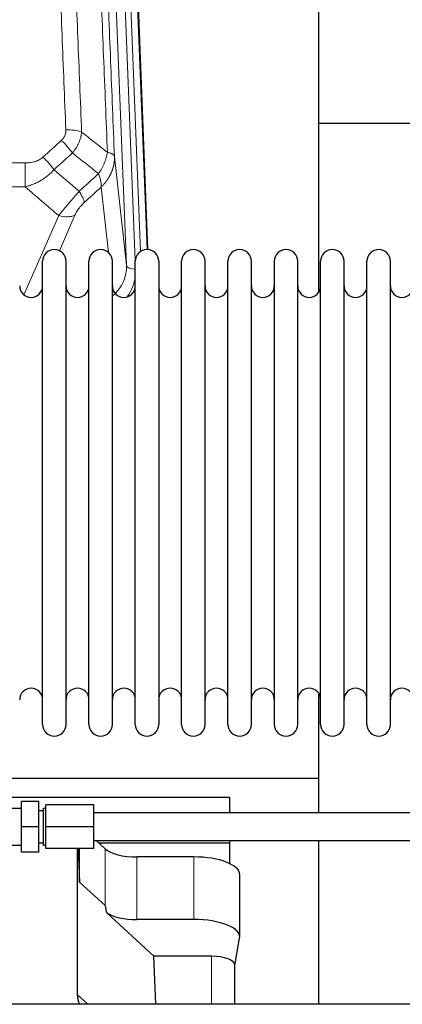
# Model space of a CAD drawing. Header units: inches. Extents: x 0 to 23760, y -13 to 16800.
# Tile 56 of 209: x 4761 to 4928, y 7573 to 8002. Entities that reach past the tile are written whole.
import ezdxf

# ---------------------------------------------------------------- set-up
doc = ezdxf.new("R2010")
doc.units = ezdxf.units.IN
doc.layers.add('254', color=7, linetype='Continuous', true_color=0xffffff)

msp = doc.modelspace()

# ---------------------------------------------------------------- linework, layer by layer
at = {"layer": '254', "color": 110, "linetype": 'Continuous', "lineweight": 13}
for p, q in [((4807.571, 7895.162), (4794.505, 8227.056)), ((4811.417, 7897.249), (4798.497, 8225.43)), ((4813.623, 7901.145), (4800.844, 8225.722)), ((4803.838, 8224.502), (4816.533, 7902.038)), ((4802.324, 7942.569), (4807.571, 7895.162)), ((4530.222, 7939.768), (4763.394, 7939.768)), ((4763.394, 7939.768), (4763.394, 7929.337)), ((4763.394, 7929.337), (4530.222, 7929.337)), ((4799.656, 7900.783), (4796.509, 7929.217)), ((4762.865, 7882.298), (4778.021, 7916.817)), ((4785.082, 7916.967), (4778.307, 7901.536)), ((4798.244, 7616.268), (4798.244, 7640.932)), ((4812.103, 7610.134), (4812.103, 7637.389)), ((4836.937, 7610.134), (4836.937, 7637.389)), ((4844.613, 7594.119), (4844.613, 7573.186)), ((4786.214, 7577.3), (4790.669, 7573.186))]:
    msp.add_line(p, q, dxfattribs=at)
at = {"layer": '254', "color": 2, "linetype": 'Continuous', "lineweight": 25}
for p, q in [((4804.212, 8221.244), (4816.779, 7902.032)), ((4891.468, 7883.572), (4891.468, 8108.955)), ((4963.461, 7956.906), (4891.428, 7956.906)), ((4771.008, 7885.535), (4771.008, 7896.936)), ((4781.208, 7885.535), (4781.208, 7896.936)), ((4791.208, 7885.535), (4791.208, 7896.936)), ((4801.408, 7885.535), (4801.408, 7896.936)), ((4811.408, 7885.535), (4811.408, 7896.936)), ((4821.608, 7896.936), (4821.608, 7885.535)), ((4831.608, 7885.535), (4831.608, 7896.936)), ((4841.808, 7885.535), (4841.808, 7896.936)), ((4851.808, 7695.136), (4851.808, 7896.936)), ((4862.008, 7695.136), (4862.008, 7896.936)), ((4872.008, 7896.936), (4872.008, 7695.136)), ((4882.208, 7695.136), (4882.208, 7896.936)), ((4892.208, 7695.136), (4892.208, 7896.936)), ((4902.408, 7695.136), (4902.408, 7896.936)), ((4912.408, 7695.136), (4912.408, 7896.936)), ((4922.608, 7695.136), (4922.608, 7896.936)), ((4771.008, 7695.136), (4771.008, 7885.535)), ((4781.208, 7695.136), (4781.208, 7885.535)), ((4791.208, 7695.136), (4791.208, 7885.535)), ((4801.408, 7695.136), (4801.408, 7885.535)), ((4811.408, 7695.136), (4811.408, 7885.535)), ((4821.608, 7885.535), (4821.608, 7695.136)), ((4831.608, 7695.136), (4831.608, 7885.535)), ((4841.808, 7695.136), (4841.808, 7885.535)), ((4891.468, 7671.682), (4891.468, 7708.509)), ((4660.575, 7671.682), (4891.468, 7671.682)), ((4891.468, 7656.538), (4891.468, 7671.682)), ((4666.204, 7663.371), (4852.468, 7663.371)), ((4852.468, 7663.371), (4852.468, 7656.54)), ((4761.864, 7658.54), (4751.364, 7658.54)), ((4761.864, 7650.54), (4761.864, 7661.54)), ((4769.364, 7661.54), (4761.864, 7661.54)), ((4769.364, 7650.54), (4769.364, 7661.54)), ((4771.364, 7657.54), (4769.364, 7657.54)), ((4771.364, 7642.54), (4771.364, 7658.54)), ((4772.364, 7658.54), (4771.364, 7658.54)), ((4772.364, 7650.54), (4772.364, 7660.04)), ((4793.364, 7660.04), (4772.364, 7660.04)), ((4793.364, 7650.54), (4793.364, 7660.04)), ((4949.364, 7656.54), (4793.364, 7656.54)), ((4761.864, 7639.54), (4761.864, 7650.54)), ((4769.364, 7650.54), (4761.864, 7650.54)), ((4769.364, 7639.54), (4769.364, 7650.54)), ((4772.364, 7641.04), (4772.364, 7650.54)), ((4793.364, 7650.54), (4772.364, 7650.54)), ((4793.364, 7641.04), (4793.364, 7650.54)), ((4793.364, 7644.54), (4949.364, 7644.54)), ((4798.244, 7640.932), (4794.339, 7644.54)), ((4852.468, 7644.54), (4852.468, 7643.568)), ((4891.468, 7573.186), (4891.468, 7644.54)), ((4751.364, 7642.54), (4761.864, 7642.54)), ((4769.364, 7643.54), (4771.364, 7643.54)), ((4771.364, 7642.54), (4772.364, 7642.54)), ((4793.364, 7641.04), (4772.364, 7641.04)), ((4786.214, 7577.3), (4786.214, 7641.04)), ((4786.561, 7641.04), (4787.134, 7626.435)), ((4787.134, 7626.435), (4787.134, 7641.04)), ((4795.385, 7643.568), (4852.468, 7643.568)), ((4852.468, 7643.568), (4852.468, 7634.556)), ((4769.364, 7639.54), (4761.864, 7639.54)), ((4836.937, 7637.389), (4812.103, 7637.389)), ((4856.937, 7602.481), (4856.937, 7629.735)), ((4787.134, 7626.435), (4798.244, 7616.268)), ((4798.973, 7613.099), (4819.523, 7594.119)), ((4836.937, 7610.134), (4812.103, 7610.134)), ((4854.822, 7590.083), (4856.892, 7601.972)), ((4844.613, 7594.119), (4819.523, 7594.119)), ((4820.344, 7573.186), (4819.523, 7594.119)), ((4854.822, 7573.184), (4854.822, 7590.213)), ((5912.864, 7573.186), (3010.864, 7573.186))]:
    msp.add_line(p, q, dxfattribs=at)
for centre, radius, start, end in [((4776.108, 7896.936), 5.1, 0, 180), ((4796.308, 7896.936), 5.1, 0, 180), ((4816.508, 7896.936), 5.1, 0, 180), ((4836.708, 7896.936), 5.1, 0, 180), ((4856.908, 7896.936), 5.1, 0, 180), ((4877.108, 7896.936), 5.1, 0, 180), ((4897.308, 7896.936), 5.1, 0, 180), ((4917.508, 7896.936), 5.1, 0, 180), ((4766.008, 7886.186), 5, 180, 0), ((4786.208, 7886.186), 5, 180, 0), ((4806.408, 7886.186), 5, 180, 0), ((4826.608, 7886.186), 5, 180, 0), ((4846.808, 7886.186), 5, 180, 0), ((4867.008, 7886.186), 5, 180, 0), ((4887.208, 7886.186), 5, 180, 0), ((4907.408, 7886.186), 5, 180, 0), ((4927.608, 7886.186), 5, 180, 0), ((4766.008, 7705.886), 5, 0, 180), ((4786.208, 7705.886), 5, 0, 180), ((4806.408, 7705.886), 5, 0, 180), ((4826.608, 7705.886), 5, 0, 180), ((4846.808, 7705.886), 5, 0, 180), ((4867.008, 7705.886), 5, 0, 180), ((4887.208, 7705.886), 5, 0, 180), ((4907.408, 7705.886), 5, 0, 180), ((4927.608, 7705.886), 5, 0, 180), ((4776.108, 7695.136), 5.1, 180, 0), ((4796.308, 7695.136), 5.1, 180, 0), ((4816.508, 7695.136), 5.1, 180, 0), ((4836.708, 7695.136), 5.1, 180, 0), ((4856.908, 7695.136), 5.1, 180, 0), ((4877.108, 7695.136), 5.1, 180, 0), ((4897.308, 7695.136), 5.1, 180, 0), ((4917.508, 7695.136), 5.1, 180, 0)]:
    msp.add_arc(centre, radius, start, end, dxfattribs=at)
at = {"layer": '254', "color": 110, "linetype": 'Continuous', "lineweight": 13}
for centre, major_axis, ratio, start_param, end_param in [((4781.133, 7949.86), (9.992, 0.404), 0.431453, 0.7935197, 1.5533391), ((4779.161, 7945.266), (-6.729, 7.397), 0.3051216, 4.2889758, 5.0360109), ((4771.152, 7937.974), (-6.736, 7.391), 0.3030979, 4.2875497, 5.03344), ((4782.108, 7928.587), (-6.719, 7.407), 0.3029797, 3.5431496, 4.2886573), ((4778.021, 7922.989), (9.156, -4.02), 0.5833249, 4.9631119, 5.806783), ((4787.544, 7894.664), (20.033, -0.591), 0.8872905, 5.5253333, 6.3444464), ((4811.563, 7895.383), (-3.997, -0.157), 0.4614673, 0.0341943, 1.5136497), ((4787.544, 7892.817), (24.034, -0.11), 0.8859493, 5.722211, 6.1681029)]:
    msp.add_ellipse(centre, major_axis=major_axis, ratio=ratio, start_param=start_param, end_param=end_param, dxfattribs=at)
at = {"layer": '254', "color": 2, "linetype": 'Continuous', "lineweight": 25}
for centre, major_axis, ratio, start_param, end_param in [((4812.103, 7643.129), (-15, 0), 0.3826834, 0.392691, 1.5707963), ((4836.937, 7629.735), (20, 0), 0.3826834, 0.0000123, 1.5707963), ((4812.103, 7204.66), (13.933, -411.641), 0.0134983, 3.0163009, 3.1283751), ((4812.103, 7615.875), (-15, 0), 0.3826834, 0.5047652, 1.5707963), ((4836.937, 7602.481), (20, 0), 0.3826834, 6.216629, 7.8539816), ((4844.613, 7590.213), (10.208, 0), 0.3826834, 0.0000123, 1.5707963), ((4804.626, 7577.807), (-18.368, -1.548), 0.8197595, 6.2141926, 6.4909341)]:
    msp.add_ellipse(centre, major_axis=major_axis, ratio=ratio, start_param=start_param, end_param=end_param, dxfattribs=at)
at = {"layer": '254', "color": 110, "linetype": 'Continuous', "lineweight": 13}
for points, knots in [([(4781.133, 7954.177), (4780.576, 7968.008), (4779.475, 7995.538), (4777.867, 8036.442), (4776.825, 8063.45), (4776.054, 8083.608), (4775.672, 8093.663), (4775.294, 8103.681), (4775.042, 8110.352), (4774.917, 8113.683), (4774.293, 8130.318), (4773.802, 8143.555), (4773.077, 8163.304), (4772.837, 8169.869), (4772.361, 8182.959), (4772.125, 8189.486), (4771.423, 8209.009), (4770.503, 8234.889), (4769.612, 8260.467), (4769.175, 8273.18)], [0, 0, 0, 0, 0.125, 0.25, 0.375, 0.375, 0.4375, 0.46875, 0.46875, 0.5, 0.5, 0.625, 0.625, 0.6875, 0.6875, 0.75, 0.75, 0.875, 1, 1, 1, 1]), ([(4776.042, 8271.814), (4776.48, 8259.117), (4777.372, 8233.571), (4778.294, 8207.724), (4778.997, 8188.226), (4779.233, 8181.708), (4779.709, 8168.634), (4779.95, 8162.078), (4780.676, 8142.354), (4781.168, 8129.134), (4781.792, 8112.519), (4781.918, 8109.192), (4782.169, 8102.53), (4782.548, 8092.525), (4782.931, 8082.483), (4783.703, 8062.35), (4784.746, 8035.376), (4786.356, 7994.524), (4787.458, 7967.029), (4788.016, 7953.216)], [0, 0, 0, 0, 0.125, 0.25, 0.25, 0.3125, 0.3125, 0.375, 0.375, 0.5, 0.5, 0.53125, 0.53125, 0.5625, 0.625, 0.625, 0.75, 0.875, 1, 1, 1, 1]), ([(4799.268, 7944.349), (4798.697, 7958.402), (4797.569, 7986.373), (4795.924, 8027.924), (4794.857, 8055.356), (4794.069, 8075.828), (4793.678, 8086.039), (4793.226, 8097.908), (4793.034, 8102.985), (4792.906, 8106.368), (4792.842, 8108.058), (4792.523, 8116.503), (4792.144, 8126.611), (4791.706, 8138.354), (4791.519, 8143.377), (4791.395, 8146.723), (4791.333, 8148.395), (4790.777, 8163.431), (4789.804, 8190.006), (4788.393, 8229.4), (4787.485, 8255.349), (4787.039, 8268.245)], [0, 0, 0, 0, 0.125, 0.25, 0.375, 0.375, 0.4375, 0.46875, 0.484375, 0.484375, 0.5, 0.5, 0.5625, 0.59375, 0.609375, 0.609375, 0.625, 0.625, 0.75, 0.875, 1, 1, 1, 1]), ([(4790.128, 8265.237), (4790.573, 8252.389), (4791.479, 8226.538), (4792.886, 8187.295), (4793.856, 8160.821), (4794.411, 8145.842), (4794.472, 8144.176), (4794.596, 8140.843), (4794.782, 8135.839), (4795.219, 8124.14), (4795.597, 8114.071), (4795.915, 8105.658), (4795.979, 8103.974), (4796.107, 8100.604), (4796.299, 8095.546), (4796.749, 8083.722), (4797.139, 8073.55), (4797.925, 8053.155), (4798.989, 8025.827), (4800.629, 7984.433), (4801.754, 7956.568), (4802.324, 7942.569)], [0, 0, 0, 0, 0.125, 0.25, 0.375, 0.375, 0.390625, 0.390625, 0.40625, 0.4375, 0.5, 0.5, 0.515625, 0.515625, 0.53125, 0.5625, 0.625, 0.625, 0.75, 0.875, 1, 1, 1, 1]), ([(4781.133, 7954.177), (4781.142, 7953.964), (4781.139, 7953.75), (4781.122, 7953.484), (4781.118, 7953.431), (4781.108, 7953.325), (4781.103, 7953.272), (4781.084, 7953.112), (4781.068, 7953.007), (4781.013, 7952.693), (4780.964, 7952.487), (4780.844, 7952.08), (4780.772, 7951.879), (4780.646, 7951.583), (4780.601, 7951.485), (4780.528, 7951.339), (4780.504, 7951.29), (4780.452, 7951.194), (4780.426, 7951.146), (4780.291, 7950.909), (4780.173, 7950.727), (4779.917, 7950.374), (4779.779, 7950.203), (4779.484, 7949.875), (4779.327, 7949.717), (4779.161, 7949.565)], [0, 0, 0, 0, 0.125, 0.125, 0.15625, 0.15625, 0.1875, 0.1875, 0.25, 0.25, 0.375, 0.375, 0.5, 0.5, 0.5625, 0.5625, 0.59375, 0.59375, 0.625, 0.625, 0.75, 0.75, 0.875, 0.875, 1, 1, 1, 1]), ([(4788.016, 7953.216), (4787.98, 7952.823), (4787.927, 7952.428), (4787.839, 7951.933), (4787.82, 7951.834), (4787.78, 7951.636), (4787.759, 7951.537), (4787.694, 7951.24), (4787.646, 7951.043), (4787.489, 7950.452), (4787.248, 7949.668), (4786.94, 7948.892), (4786.684, 7948.313), (4786.572, 7948.073), (4786.453, 7947.833), (4786.406, 7947.737), (4786.381, 7947.689), (4786.308, 7947.545), (4786.258, 7947.45), (4786.004, 7946.975), (4785.786, 7946.602), (4785.32, 7945.866), (4784.826, 7945.143), (4784.274, 7944.443), (4783.983, 7944.099)], [0, 0, 0, 0, 0.125, 0.125, 0.15625, 0.15625, 0.1875, 0.1875, 0.25, 0.25, 0.375, 0.5, 0.5, 0.5625, 0.578125, 0.578125, 0.59375, 0.59375, 0.625, 0.625, 0.75, 0.75, 0.875, 1, 1, 1, 1]), ([(4771.152, 7942.244), (4771.027, 7942.129), (4770.897, 7942.018), (4770.696, 7941.859), (4770.627, 7941.807), (4770.49, 7941.705), (4770.42, 7941.656), (4770.067, 7941.413), (4769.773, 7941.238), (4769.163, 7940.919), (4768.847, 7940.777), (4768.439, 7940.616), (4768.357, 7940.585), (4768.193, 7940.525), (4768.11, 7940.496), (4767.862, 7940.412), (4767.695, 7940.36), (4767.194, 7940.216), (4766.857, 7940.134), (4766.177, 7939.997), (4765.835, 7939.941), (4765.145, 7939.853), (4764.798, 7939.821), (4764.099, 7939.778), (4763.748, 7939.768), (4763.394, 7939.768)], [0, 0, 0, 0, 0.0625, 0.0625, 0.09375, 0.09375, 0.125, 0.125, 0.25, 0.25, 0.375, 0.375, 0.40625, 0.40625, 0.4375, 0.4375, 0.5, 0.5, 0.625, 0.625, 0.75, 0.75, 0.875, 0.875, 1, 1, 1, 1]), ([(4799.268, 7944.349), (4799.139, 7943.604), (4798.961, 7942.842), (4798.504, 7941.297), (4798.227, 7940.516), (4797.739, 7939.342), (4797.564, 7938.95), (4797.192, 7938.17), (4796.995, 7937.78), (4796.368, 7936.618), (4795.906, 7935.852), (4795.403, 7935.103)], [0, 0, 0, 0, 0.25, 0.25, 0.5, 0.5, 0.625, 0.625, 0.75, 0.75, 1, 1, 1, 1]), ([(4802.324, 7942.569), (4802.324, 7942.549), (4802.326, 7942.509), (4802.328, 7942.449), (4802.329, 7942.389), (4802.331, 7942.33), (4802.332, 7942.27), (4802.333, 7942.21), (4802.333, 7942.151), (4802.334, 7942.091), (4802.334, 7942.031), (4802.334, 7941.972), (4802.334, 7941.912), (4802.333, 7941.852), (4802.332, 7941.793), (4802.331, 7941.733), (4802.33, 7941.674), (4802.329, 7941.614), (4802.327, 7941.555), (4802.325, 7941.495), (4802.323, 7941.436), (4802.321, 7941.376), (4802.318, 7941.317), (4802.315, 7941.257), (4802.312, 7941.198), (4802.309, 7941.138), (4802.305, 7941.079), (4802.302, 7941.02), (4802.298, 7940.96), (4802.293, 7940.901), (4802.289, 7940.842), (4802.284, 7940.783), (4802.279, 7940.723), (4802.274, 7940.664), (4802.269, 7940.605), (4802.263, 7940.546), (4802.257, 7940.487), (4802.251, 7940.428), (4802.245, 7940.369), (4802.239, 7940.31), (4802.232, 7940.251), (4802.225, 7940.192), (4802.218, 7940.133), (4802.211, 7940.074), (4802.203, 7940.015), (4802.195, 7939.956), (4802.187, 7939.898), (4802.179, 7939.839), (4802.17, 7939.78), (4802.162, 7939.722), (4802.153, 7939.663), (4802.144, 7939.605), (4802.134, 7939.546), (4802.125, 7939.488), (4802.115, 7939.429), (4802.105, 7939.371), (4802.095, 7939.312), (4802.084, 7939.254), (4802.074, 7939.196), (4802.063, 7939.138), (4802.052, 7939.079), (4802.04, 7939.021), (4802.029, 7938.963), (4802.017, 7938.905), (4802.005, 7938.847), (4801.993, 7938.789), (4801.981, 7938.731), (4801.968, 7938.673), (4801.955, 7938.616), (4801.942, 7938.558), (4801.929, 7938.5), (4801.916, 7938.443), (4801.902, 7938.385), (4801.888, 7938.328), (4801.874, 7938.27), (4801.86, 7938.213), (4801.846, 7938.155), (4801.831, 7938.098), (4801.816, 7938.041), (4801.801, 7937.983), (4801.786, 7937.926), (4801.77, 7937.869), (4801.755, 7937.812), (4801.739, 7937.755), (4801.723, 7937.698), (4801.706, 7937.642), (4801.69, 7937.585), (4801.673, 7937.528), (4801.656, 7937.471), (4801.639, 7937.415), (4801.622, 7937.358), (4801.605, 7937.302), (4801.587, 7937.245), (4801.569, 7937.189), (4801.551, 7937.133), (4801.533, 7937.076), (4801.514, 7937.02), (4801.496, 7936.964), (4801.477, 7936.908), (4801.458, 7936.852), (4801.439, 7936.796), (4801.419, 7936.741), (4801.4, 7936.685), (4801.38, 7936.629), (4801.36, 7936.574), (4801.34, 7936.518), (4801.319, 7936.463), (4801.299, 7936.407), (4801.278, 7936.352), (4801.257, 7936.297), (4801.236, 7936.241), (4801.215, 7936.186), (4801.193, 7936.131), (4801.171, 7936.076), (4801.15, 7936.022), (4801.128, 7935.967), (4801.105, 7935.912), (4801.083, 7935.857), (4801.06, 7935.803), (4801.038, 7935.748), (4801.015, 7935.694), (4800.991, 7935.64), (4800.968, 7935.585), (4800.945, 7935.531), (4800.921, 7935.477), (4800.897, 7935.423), (4800.873, 7935.369), (4800.849, 7935.315), (4800.825, 7935.261), (4800.8, 7935.208), (4800.775, 7935.154), (4800.75, 7935.101), (4800.725, 7935.047), (4800.7, 7934.994), (4800.675, 7934.94), (4800.649, 7934.887), (4800.623, 7934.834), (4800.597, 7934.781), (4800.571, 7934.728), (4800.545, 7934.675), (4800.518, 7934.623), (4800.492, 7934.57), (4800.465, 7934.517), (4800.438, 7934.465), (4800.411, 7934.412), (4800.384, 7934.36), (4800.356, 7934.308), (4800.329, 7934.256), (4800.301, 7934.204), (4800.273, 7934.152), (4800.245, 7934.1), (4800.216, 7934.048), (4800.188, 7933.996), (4800.159, 7933.945), (4800.131, 7933.893), (4800.102, 7933.842), (4800.073, 7933.79), (4800.043, 7933.739), (4800.014, 7933.688), (4799.984, 7933.637), (4799.955, 7933.586), (4799.925, 7933.535), (4799.895, 7933.484), (4799.865, 7933.434), (4799.834, 7933.383), (4799.804, 7933.332), (4799.773, 7933.282), (4799.742, 7933.232), (4799.711, 7933.182), (4799.68, 7933.132), (4799.649, 7933.082), (4799.618, 7933.032), (4799.586, 7932.982), (4799.555, 7932.932), (4799.523, 7932.882), (4799.491, 7932.833), (4799.459, 7932.784), (4799.426, 7932.734), (4799.394, 7932.685), (4799.361, 7932.636), (4799.329, 7932.587), (4799.296, 7932.538), (4799.263, 7932.489), (4799.23, 7932.44), (4799.196, 7932.392), (4799.163, 7932.343), (4799.129, 7932.295), (4799.096, 7932.247), (4799.062, 7932.198), (4799.028, 7932.15), (4798.994, 7932.102), (4798.959, 7932.055), (4798.925, 7932.007), (4798.89, 7931.959), (4798.856, 7931.911), (4798.821, 7931.864), (4798.786, 7931.817), (4798.751, 7931.769), (4798.716, 7931.722), (4798.68, 7931.675), (4798.645, 7931.628), (4798.609, 7931.581), (4798.573, 7931.535), (4798.538, 7931.488), (4798.502, 7931.442), (4798.465, 7931.395), (4798.429, 7931.349), (4798.393, 7931.303), (4798.356, 7931.257), (4798.32, 7931.211), (4798.283, 7931.165), (4798.246, 7931.119), (4798.209, 7931.073), (4798.172, 7931.028), (4798.135, 7930.982), (4798.097, 7930.937), (4798.06, 7930.892), (4798.022, 7930.847), (4797.984, 7930.802), (4797.947, 7930.757), (4797.909, 7930.712), (4797.87, 7930.668), (4797.832, 7930.623), (4797.794, 7930.579), (4797.755, 7930.534), (4797.717, 7930.49), (4797.678, 7930.446), (4797.639, 7930.402), (4797.6, 7930.358), (4797.561, 7930.314), (4797.522, 7930.271), (4797.483, 7930.227), (4797.444, 7930.184), (4797.404, 7930.141), (4797.365, 7930.097), (4797.325, 7930.054), (4797.285, 7930.011), (4797.245, 7929.968), (4797.205, 7929.926), (4797.165, 7929.883), (4797.125, 7929.841), (4797.084, 7929.798), (4797.044, 7929.756), (4797.003, 7929.714), (4796.963, 7929.672), (4796.922, 7929.63), (4796.881, 7929.588), (4796.84, 7929.546), (4796.799, 7929.505), (4796.758, 7929.463), (4796.717, 7929.422), (4796.675, 7929.381), (4796.634, 7929.34), (4796.592, 7929.299), (4796.551, 7929.258), (4796.523, 7929.231), (4796.509, 7929.217)], [0, 0, 0, 0, 0.0042303, 0.0084583, 0.0126838, 0.016907, 0.0211277, 0.0253461, 0.0295621, 0.0337757, 0.037987, 0.0421959, 0.0464023, 0.0506064, 0.0548082, 0.0590075, 0.0632045, 0.0673991, 0.0715913, 0.0757811, 0.0799686, 0.0841537, 0.0883364, 0.0925167, 0.0966947, 0.1008703, 0.1050435, 0.1092144, 0.1133829, 0.117549, 0.1217128, 0.1258741, 0.1300332, 0.1341898, 0.1383441, 0.1424961, 0.1466456, 0.1507929, 0.1549377, 0.1590802, 0.1632203, 0.1673581, 0.1714935, 0.1756266, 0.1797573, 0.1838856, 0.1880116, 0.1921352, 0.1962565, 0.2003755, 0.204492, 0.2086063, 0.2127182, 0.2168277, 0.2209349, 0.2250397, 0.2291422, 0.2332423, 0.2373401, 0.2414356, 0.2455287, 0.2496195, 0.2537079, 0.257794, 0.2618777, 0.2659591, 0.2700382, 0.2741149, 0.2781893, 0.2822614, 0.2863311, 0.2903985, 0.2944635, 0.2985262, 0.3025866, 0.3066447, 0.3107004, 0.3147538, 0.3188048, 0.3228536, 0.3269, 0.3309441, 0.3349858, 0.3390253, 0.3430624, 0.3470972, 0.3511296, 0.3551598, 0.3591876, 0.3632131, 0.3672363, 0.3712571, 0.3752757, 0.3792919, 0.3833058, 0.3873174, 0.3913267, 0.3953337, 0.3993384, 0.4033407, 0.4073408, 0.4113385, 0.4153339, 0.419327, 0.4233179, 0.4273064, 0.4312926, 0.4352765, 0.4392581, 0.4432373, 0.4472143, 0.451189, 0.4551614, 0.4591315, 0.4630993, 0.4670648, 0.471028, 0.4749889, 0.4789475, 0.4829038, 0.4868578, 0.4908095, 0.494759, 0.4987061, 0.502651, 0.5065936, 0.5105338, 0.5144718, 0.5184076, 0.522341, 0.5262721, 0.530201, 0.5341276, 0.5380519, 0.5419739, 0.5458936, 0.5498111, 0.5537262, 0.5576392, 0.5615498, 0.5654581, 0.5693642, 0.573268, 0.5771696, 0.5810688, 0.5849658, 0.5888606, 0.592753, 0.5966432, 0.6005311, 0.6044168, 0.6083002, 0.6121813, 0.6160602, 0.6199368, 0.6238111, 0.6276832, 0.6315531, 0.6354206, 0.6392859, 0.643149, 0.6470098, 0.6508684, 0.6547247, 0.6585787, 0.6624305, 0.66628, 0.6701273, 0.6739724, 0.6778152, 0.6816557, 0.685494, 0.6893301, 0.6931639, 0.6969955, 0.7008248, 0.7046519, 0.7084768, 0.7122994, 0.7161198, 0.7199379, 0.7237539, 0.7275675, 0.731379, 0.7351882, 0.7389952, 0.7427999, 0.7466024, 0.7504027, 0.7542008, 0.7579966, 0.7617902, 0.7655816, 0.7693708, 0.7731577, 0.7769424, 0.7807249, 0.7845052, 0.7882833, 0.7920591, 0.7958327, 0.7996042, 0.8033734, 0.8071403, 0.8109051, 0.8146677, 0.818428, 0.8221862, 0.8259421, 0.8296958, 0.8334474, 0.8371967, 0.8409438, 0.8446887, 0.8484314, 0.8521719, 0.8559102, 0.8596463, 0.8633802, 0.867112, 0.8708415, 0.8745688, 0.8782939, 0.8820169, 0.8857376, 0.8894562, 0.8931726, 0.8968867, 0.9005987, 0.9043086, 0.9080162, 0.9117216, 0.9154249, 0.919126, 0.9228249, 0.9265216, 0.9302161, 0.9339085, 0.9375987, 0.9412867, 0.9449725, 0.9486562, 0.9523377, 0.956017, 0.9596942, 0.9633691, 0.967042, 0.9707126, 0.9743811, 0.9780474, 0.9817116, 0.9853736, 0.9890334, 0.9926911, 0.9963466, 1, 1, 1, 1]), ([(4802.324, 7942.569), (4802.294, 7942.772), (4802.204, 7942.968), (4801.981, 7943.242), (4801.892, 7943.33), (4801.686, 7943.499), (4801.569, 7943.58), (4801.308, 7943.734), (4801.163, 7943.806), (4800.849, 7943.942), (4800.679, 7944.005), (4800.315, 7944.122), (4800.121, 7944.175), (4799.711, 7944.27), (4799.495, 7944.313), (4799.268, 7944.349)], [0, 0, 0, 0, 0.25, 0.25, 0.375, 0.375, 0.5, 0.5, 0.625, 0.625, 0.75, 0.75, 0.875, 0.875, 1, 1, 1, 1]), ([(4775.97, 7936.788), (4775.77, 7936.559), (4775.564, 7936.334), (4775.247, 7936.002), (4775.14, 7935.893), (4774.924, 7935.675), (4774.814, 7935.568), (4774.261, 7935.037), (4773.8, 7934.631), (4772.843, 7933.853), (4772.347, 7933.482), (4771.705, 7933.039), (4771.576, 7932.952), (4771.38, 7932.823), (4771.314, 7932.78), (4771.183, 7932.694), (4771.117, 7932.652), (4770.786, 7932.443), (4770.451, 7932.239), (4770.112, 7932.043), (4769.975, 7931.966), (4769.907, 7931.927), (4769.701, 7931.813), (4769.564, 7931.738), (4769.15, 7931.517), (4768.873, 7931.375), (4768.035, 7930.966), (4767.47, 7930.715), (4766.327, 7930.253), (4765.749, 7930.042), (4764.581, 7929.66), (4763.99, 7929.488), (4763.394, 7929.337)], [0, 0, 0, 0, 0.0625, 0.0625, 0.09375, 0.09375, 0.125, 0.125, 0.25, 0.25, 0.375, 0.375, 0.40625, 0.40625, 0.421875, 0.421875, 0.4375, 0.4375, 0.5, 0.515625, 0.515625, 0.53125, 0.53125, 0.5625, 0.5625, 0.625, 0.625, 0.75, 0.75, 0.875, 0.875, 1, 1, 1, 1]), ([(4795.403, 7935.103), (4795.51, 7934.819), (4795.61, 7934.538), (4795.798, 7933.98), (4795.885, 7933.705), (4796.044, 7933.162), (4796.116, 7932.895), (4796.245, 7932.372), (4796.302, 7932.115), (4796.398, 7931.614), (4796.438, 7931.37), (4796.501, 7930.896), (4796.523, 7930.666), (4796.564, 7930), (4796.555, 7929.589), (4796.509, 7929.217)], [0, 0, 0, 0, 0.125, 0.125, 0.25, 0.25, 0.375, 0.375, 0.5, 0.5, 0.625, 0.625, 0.75, 0.75, 1, 1, 1, 1]), ([(4786.916, 7927.397), (4786.532, 7926.959), (4785.762, 7926.075), (4784.986, 7925.175), (4784.402, 7924.495), (4784.207, 7924.267), (4783.963, 7923.981), (4783.914, 7923.924), (4783.817, 7923.809), (4783.671, 7923.638), (4783.525, 7923.466), (4783.041, 7922.896), (4782.657, 7922.442), (4781.898, 7921.539), (4781.523, 7921.09), (4781.058, 7920.532), (4780.965, 7920.42), (4780.781, 7920.198), (4780.506, 7919.866), (4780.236, 7919.538), (4779.702, 7918.889), (4779.354, 7918.464), (4778.844, 7917.837), (4778.676, 7917.63), (4778.428, 7917.323), (4778.345, 7917.221), (4778.182, 7917.018), (4778.101, 7916.917), (4778.021, 7916.817)], [0, 0, 0, 0, 0.125, 0.25, 0.25, 0.3125, 0.3125, 0.328125, 0.328125, 0.34375, 0.375, 0.375, 0.5, 0.5, 0.625, 0.625, 0.65625, 0.65625, 0.6875, 0.75, 0.75, 0.875, 0.875, 0.9375, 0.9375, 0.96875, 0.96875, 1, 1, 1, 1]), ([(4785.082, 7916.967), (4785.107, 7917.024), (4785.133, 7917.082), (4785.186, 7917.198), (4785.213, 7917.257), (4785.296, 7917.432), (4785.353, 7917.55), (4785.533, 7917.905), (4785.661, 7918.144), (4785.869, 7918.507), (4785.941, 7918.629), (4786.053, 7918.812), (4786.11, 7918.904), (4786.168, 7918.997), (4786.207, 7919.058), (4786.227, 7919.089), (4786.406, 7919.367), (4786.574, 7919.612), (4786.924, 7920.099), (4787.108, 7920.34), (4787.348, 7920.639), (4787.421, 7920.728), (4787.495, 7920.817), (4787.545, 7920.876), (4787.57, 7920.906), (4787.695, 7921.054), (4787.797, 7921.17), (4788.103, 7921.513), (4788.311, 7921.734), (4788.735, 7922.161), (4788.95, 7922.366), (4789.169, 7922.565)], [0, 0, 0, 0, 0.03125, 0.03125, 0.0625, 0.0625, 0.125, 0.125, 0.25, 0.25, 0.3125, 0.3125, 0.34375, 0.359375, 0.359375, 0.375, 0.375, 0.5, 0.5, 0.625, 0.625, 0.65625, 0.671875, 0.671875, 0.6875, 0.6875, 0.75, 0.75, 0.875, 0.875, 1, 1, 1, 1])]:
    msp.add_open_spline(points, degree=3, knots=knots, dxfattribs=at)
for points in [[(4771.152, 7942.244), (4773.822, 7944.686), (4776.491, 7947.127), (4779.161, 7949.565)], [(4788.016, 7953.216), (4791.769, 7950.265), (4795.519, 7947.309), (4799.268, 7944.349)], [(4783.983, 7944.099), (4781.312, 7941.664), (4778.641, 7939.227), (4775.97, 7936.788)], [(4795.403, 7935.103), (4791.598, 7938.106), (4787.792, 7941.105), (4783.983, 7944.099)], [(4775.97, 7936.788), (4779.617, 7933.656), (4783.265, 7930.526), (4786.916, 7927.397)], [(4786.916, 7927.397), (4789.745, 7929.968), (4792.574, 7932.537), (4795.403, 7935.103)], [(4778.021, 7916.817), (4773.142, 7920.988), (4768.266, 7925.161), (4763.394, 7929.337)], [(4796.509, 7929.217), (4794.062, 7927.001), (4791.615, 7924.784), (4789.169, 7922.565)]]:
    msp.add_open_spline(points, degree=3, dxfattribs=at)

doc.saveas('drawing.dxf')
